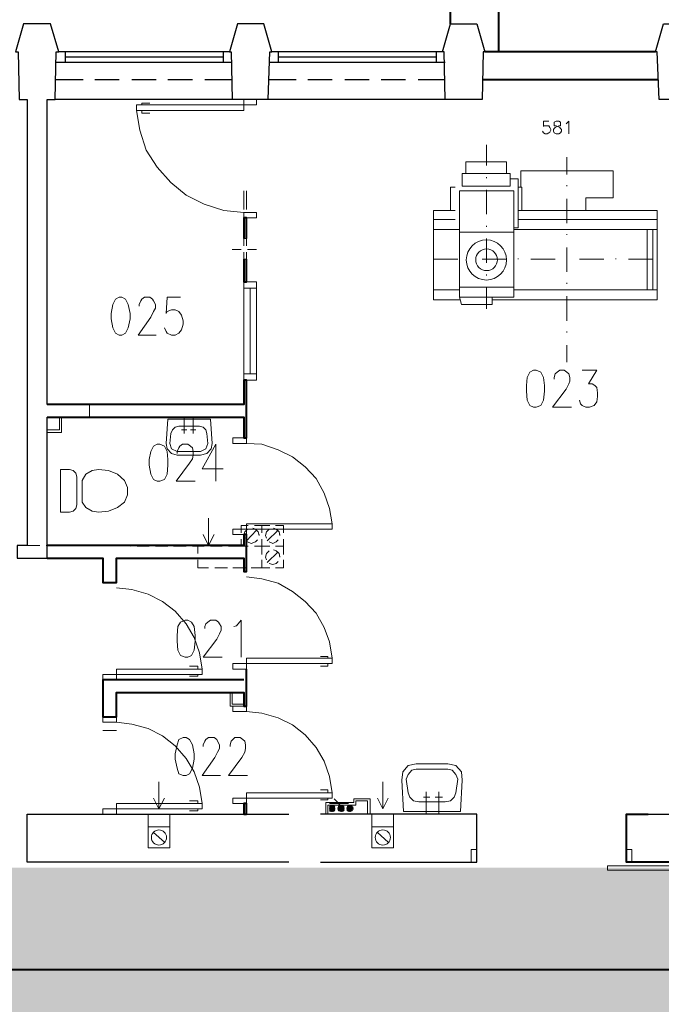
# Model space of a CAD drawing. Header units: millimetres. Extents: x 1 to 17496, y 1 to 30809.
# Tile 28 of 256: x 8308 to 8907, y 4939 to 5858. Entities that reach past the tile are written whole.
import ezdxf

# ---------------------------------------------------------------- set-up
doc = ezdxf.new("R2010")
doc.units = ezdxf.units.MM
doc.linetypes.add('CENTER', pattern=[2, 1.25, -0.25, 0.25, -0.25])
doc.layers.add('0_Przyz_instalacja do central', color=1, linetype='Continuous', lineweight=40)
doc.layers.add('N_SSP_ewakuacja', color=4, linetype='CENTER', lineweight=40)
doc.layers.add('PDF _Geometria', color=7, linetype='Continuous')

msp = doc.modelspace()

# ---------------------------------------------------------------- hatches: boundary and pattern name
at = {"layer": 'N_SSP_ewakuacja', "transparency": 33554457}
h = msp.add_hatch(color=51, dxfattribs=at)
h.dxf.hatch_style = 1
h.paths.add_polyline_path([(6454.08, 5066.87), (6453.99, 5052.9), (6453.99, 4775.48), (9408.52, 4775.48), (9408.52, 4041.96), (9204.46, 4041.96), (9204.46, 3752.55), (9627.24, 3752.55), (9627.24, 4061.96), (9667.25, 4061.96), (9667.25, 4771.48), (13332.18, 4771.48), (13332.18, 4647.44), (13550.9, 4647.44), (13550.9, 4999.53), (13314.84, 4999.53), (13314.84, 5063.55), (12355.93, 5063.55), (12355.93, 5004.87), (12082.53, 5004.87), (12082.53, 5059.55), (10704.85, 5059.55), (10704.85, 5774.4), (10878.22, 5774.4), (10878.22, 6054.47), (10775.29, 6054.47), (10775.29, 6054.6), (10522.93, 6054.6), (10522.93, 5775.2), (10324.13, 5775.2), (10324.13, 5353.59), (10533.35, 5353.59), (10533.35, 5066.16), (9552.26, 5066.16), (9552.26, 5846.74), (9606.89, 5846.74), (9606.89, 6307.65), (9361.06, 6307.65), (9361.06, 5066.87)])

# ---------------------------------------------------------------- linework, layer by layer
at = {"layer": '0_Przyz_instalacja do central'}
msp.add_lwpolyline([(10538.86, 5307.81), (10558.5, 5307.81), (10558.5, 5054.53), (10558.3, 5054.53), (10558.3, 5050.97), (10558.39, 5050.97), (10558.39, 4971.37), (6510.83, 4971.37), (6510.83, 5041.03), (6510.83, 4971.48), (3646.7, 4971.48), (3646.7, 5045.76)], dxfattribs=at)
at = {"layer": 'PDF _Geometria', "lineweight": 40}
for points in [[(8710.07, 5854.42), (8710.07, 5887.27), (8735.33, 5894.85), (8735.33, 5893.17), (8754.7, 5893.17), (8754.7, 5828.31)], [(8901.25, 5828.31), (8742.07, 5828.31)], [(8903.78, 5802.21), (8739.54, 5802.21)], [(8519.72, 5653.97), (8519.72, 5673.35), (8517.2, 5673.35), (8517.2, 5653.97)], [(8517.2, 5634.6), (8517.2, 5613.55), (8519.72, 5613.55), (8519.72, 5634.6)], [(8333.59, 5487.21), (8517.2, 5487.21), (8517.2, 5467.84), (8519.72, 5467.84), (8519.72, 5521.74), (8517.2, 5521.74), (8517.2, 5499), (8333.59, 5499)], [(8333.59, 5355.83), (8385.81, 5355.83), (8385.81, 5333.09), (8398.44, 5333.09), (8398.44, 5355.83), (8517.2, 5355.83), (8517.2, 5343.19), (8519.72, 5343.19), (8519.72, 5377.72), (8517.2, 5377.72), (8517.2, 5367.62), (8333.59, 5367.62)], [(8517.2, 5242.13), (8385.81, 5242.13), (8385.81, 5207.6), (8398.44, 5207.6), (8398.44, 5230.34), (8517.2, 5230.34), (8517.2, 5217.7), (8519.72, 5217.7), (8519.72, 5252.23)], [(8998.11, 5072), (8874.3, 5072), (8874.3, 5116.64), (8894.51, 5116.64)]]:
    msp.add_lwpolyline(points, dxfattribs=at)
at = {"layer": 'PDF _Geometria', "lineweight": 25}
for points in [[(8539.94, 5783.68), (8506.25, 5783.68), (8341.17, 5783.68), (8342.02, 5828.31), (8344.54, 5828.31), (8336.96, 5854.42), (8324.33, 5854.42), (8311.7, 5854.42), (8304.11, 5828.31), (8306.64, 5828.31), (8307.48, 5783.68), (8315.06, 5783.68), (8315.06, 5367.62), (8305.8, 5367.62), (8305.8, 5355.83), (8333.59, 5355.83), (8333.59, 5487.21)], [(8705.01, 5783.68), (8704.17, 5828.31), (8702.49, 5828.31), (8710.07, 5854.42), (8722.7, 5854.42), (8734.49, 5854.42), (8742.07, 5828.31), (8740.39, 5828.31), (8739.54, 5783.68), (8705.01, 5783.68), (8539.94, 5783.68), (8541.62, 5828.31), (8543.31, 5828.31), (8535.73, 5854.42), (8523.09, 5854.42), (8511.3, 5854.42), (8503.72, 5828.31), (8505.41, 5828.31), (8506.25, 5783.68)], [(8503.72, 5828.31), (8344.54, 5828.31)], [(8350.44, 5828.31), (8350.44, 5818.21)], [(8497.83, 5828.31), (8497.83, 5818.21)], [(8702.49, 5828.31), (8543.31, 5828.31)], [(8549.2, 5828.31), (8549.2, 5818.21)], [(8696.59, 5828.31), (8696.59, 5818.21)], [(8505.41, 5818.21), (8342.02, 5818.21)], [(8497.83, 5823.26), (8350.44, 5823.26)], [(8705.01, 5818.21), (8540.78, 5818.21)], [(8696.59, 5823.26), (8549.2, 5823.26)], [(8367.28, 5802.21), (8342.02, 5802.21)], [(8400.97, 5802.21), (8378.23, 5802.21)], [(8435.5, 5802.21), (8412.76, 5802.21)], [(8469.19, 5802.21), (8446.45, 5802.21)], [(8506.25, 5802.21), (8480.98, 5802.21)], [(8566.05, 5802.21), (8540.78, 5802.21)], [(8599.74, 5802.21), (8577, 5802.21)], [(8634.27, 5802.21), (8611.53, 5802.21)], [(8667.96, 5802.21), (8645.22, 5802.21)], [(8705.01, 5802.21), (8679.75, 5802.21)], [(8333.59, 5499), (8333.59, 5783.68), (8341.17, 5783.68)], [(8894.51, 5116.64), (9097.49, 5116.64), (9097.49, 5141.9)], [(8559.31, 5072), (8315.06, 5072), (8315.06, 5116.64), (8528.99, 5116.64), (8559.31, 5116.64)], [(8588.79, 5072), (8734.49, 5072), (8734.49, 5116.64), (8588.79, 5116.64)]]:
    msp.add_lwpolyline(points, dxfattribs=at)
msp.add_lwpolyline([(8904.62, 5783.68), (8902.94, 5828.31), (8901.25, 5828.31), (8908.83, 5854.42), (8921.47, 5854.42), (8933.26, 5854.42), (8940.84, 5828.31), (8939.15, 5828.31), (8938.31, 5783.68)], close=True, dxfattribs=at)
at = {"layer": 'PDF _Geometria', "lineweight": 18}
for points in [[(8382.44, 5783.68), (8363.91, 5783.68)], [(8422.03, 5778.62), (8422.03, 5780.31), (8429.61, 5780.31)], [(8517.2, 5678.4), (8498.67, 5680.08), (8480.14, 5685.98), (8463.3, 5694.4), (8448.98, 5706.19), (8436.34, 5720.51), (8426.24, 5736.51), (8420.34, 5755.04), (8416.97, 5773.57)], [(8422.03, 5773.57), (8422.03, 5771.04), (8429.61, 5771.04)], [(8801.87, 5763.46), (8796.82, 5763.46), (8796.82, 5758.41), (8796.82, 5759.25), (8801.87, 5759.25), (8802.71, 5757.57), (8803.55, 5755.88), (8803.55, 5755.04), (8802.71, 5753.36), (8801.87, 5752.51), (8800.18, 5751.67), (8798.5, 5751.67), (8796.82, 5752.51), (8795.97, 5754.2)], [(8817.87, 5760.94), (8818.71, 5761.78), (8820.4, 5763.46), (8820.4, 5751.67)], [(8743.76, 5722.19), (8743.76, 5741.57)], [(8818.71, 5729.77), (8818.71, 5713.77)], [(8775.76, 5701.98), (8775.76, 5717.14), (8861.67, 5717.14), (8861.67, 5691.87), (8836.4, 5691.87), (8836.4, 5680.08)], [(8743.76, 5710.4), (8743.76, 5711.25)], [(8769.02, 5664.08), (8773.23, 5664.08), (8773.23, 5709.56), (8765.65, 5709.56)], [(8333.59, 5698.61), (8333.59, 5680.93)], [(8519.72, 5698.61), (8519.72, 5680.93)], [(8714.28, 5701.98), (8710.07, 5701.98), (8710.07, 5680.08), (8714.28, 5680.08), (8694.06, 5680.08), (8694.06, 5671.66)], [(8718.49, 5659.87), (8718.49, 5698.61), (8769.02, 5698.61), (8769.02, 5659.87)], [(8743.76, 5676.71), (8743.76, 5699.45)], [(8773.23, 5701.98), (8776.6, 5701.98), (8776.6, 5680.08), (8773.23, 5680.08), (8902.94, 5680.08), (8902.94, 5671.66)], [(8818.71, 5702.82), (8818.71, 5703.67)], [(8818.71, 5691.03), (8818.71, 5668.29)], [(8714.28, 5671.66), (8694.06, 5671.66), (8694.06, 5596.7), (8719.33, 5596.7)], [(8748.81, 5596.7), (8902.94, 5596.7), (8902.94, 5671.66), (8773.23, 5671.66)], [(8694.06, 5662.4), (8718.49, 5662.4)], [(8743.76, 5664.92), (8743.76, 5665.77)], [(8769.02, 5662.4), (8902.94, 5662.4)], [(8893.67, 5605.97), (8893.67, 5662.4)], [(8898.73, 5605.97), (8898.73, 5662.4)], [(8519.72, 5647.24), (8519.72, 5653.97), (8517.2, 5653.97), (8517.2, 5647.24)], [(8769.02, 5608.49), (8769.02, 5659.87), (8718.49, 5659.87), (8718.49, 5608.49)], [(8743.76, 5631.23), (8743.76, 5653.97)], [(8818.71, 5657.34), (8818.71, 5658.19)], [(8514.67, 5643.87), (8506.25, 5643.87)], [(8528.99, 5643.87), (8520.57, 5643.87)], [(8818.71, 5645.55), (8818.71, 5622.81)], [(8517.2, 5641.34), (8517.2, 5634.6), (8519.72, 5634.6), (8519.72, 5641.34)], [(8694.06, 5634.6), (8716.8, 5634.6)], [(8739.54, 5634.6), (8762.28, 5634.6)], [(8773.23, 5634.6), (8773.23, 5635.45)], [(8785.02, 5634.6), (8807.76, 5634.6)], [(8818.71, 5634.6), (8818.71, 5635.45)], [(8830.51, 5634.6), (8853.25, 5634.6)], [(8864.19, 5634.6), (8864.19, 5635.45)], [(8875.99, 5634.6), (8898.73, 5634.6)], [(8743.76, 5619.44), (8743.76, 5620.29)], [(8528.99, 5607.65), (8517.2, 5607.65)], [(8523.09, 5527.64), (8523.09, 5607.65)], [(8694.06, 5605.97), (8718.49, 5605.97)], [(8743.76, 5588.28), (8743.76, 5608.49)], [(8769.02, 5605.97), (8902.94, 5605.97)], [(8818.71, 5611.86), (8818.71, 5612.71)], [(8419.5, 5590.81), (8419.5, 5592.49), (8421.18, 5595.86), (8422.03, 5597.55), (8424.55, 5599.23), (8429.61, 5599.23), (8432.13, 5597.55), (8432.98, 5595.86), (8434.66, 5592.49), (8434.66, 5589.12), (8432.98, 5585.75), (8430.45, 5580.7), (8418.66, 5563.86), (8435.5, 5563.86)], [(8458.24, 5599.23), (8445.61, 5599.23), (8444.77, 5584.07), (8445.61, 5585.75), (8449.82, 5587.44), (8453.19, 5587.44), (8456.56, 5585.75), (8459.08, 5582.39), (8460.77, 5577.33), (8460.77, 5573.96), (8459.08, 5568.91), (8456.56, 5565.54), (8453.19, 5563.86), (8449.82, 5563.86), (8445.61, 5565.54), (8444.77, 5567.22), (8443.08, 5570.59)], [(8818.71, 5600.07), (8818.71, 5577.33)], [(8818.71, 5566.38), (8818.71, 5567.22)], [(8818.71, 5554.59), (8818.71, 5538.59)], [(8528.99, 5527.64), (8517.2, 5527.64)], [(8806.92, 5522.59), (8806.92, 5524.27), (8807.76, 5527.64), (8809.45, 5529.32), (8811.98, 5531.01), (8816.19, 5531.01), (8818.71, 5529.32), (8820.4, 5527.64), (8821.24, 5524.27), (8821.24, 5520.9), (8820.4, 5518.38), (8817.87, 5513.32), (8805.24, 5496.48), (8822.92, 5496.48)], [(8833.03, 5531.01), (8846.51, 5531.01), (8838.93, 5518.38), (8842.3, 5518.38), (8844.82, 5516.69), (8846.51, 5515.01), (8847.35, 5509.95), (8847.35, 5506.58), (8846.51, 5501.53), (8843.98, 5498.16), (8839.77, 5496.48), (8836.4, 5496.48), (8833.03, 5498.16), (8831.35, 5499.85), (8830.51, 5503.22)], [(8373.18, 5499), (8373.18, 5487.21), (8373.18, 5499)], [(8345.38, 5487.21), (8345.38, 5475.42), (8333.59, 5475.42)], [(8347.07, 5487.21), (8347.07, 5472.9), (8333.59, 5472.9)], [(8400.13, 5487.21), (8382.44, 5487.21), (8363.91, 5487.21)], [(8461.61, 5487.21), (8461.61, 5472.05)], [(8470.03, 5487.21), (8470.03, 5472.05)], [(8459.08, 5475.42), (8464.14, 5475.42)], [(8472.56, 5475.42), (8467.51, 5475.42)], [(8454.87, 5453.52), (8454.87, 5455.21), (8456.56, 5458.58), (8457.4, 5460.26), (8459.93, 5461.95), (8464.98, 5461.95), (8467.51, 5460.26), (8469.19, 5458.58), (8470.03, 5455.21), (8470.03, 5451.84), (8469.19, 5448.47), (8466.66, 5444.26), (8454.03, 5427.42), (8471.72, 5427.42)], [(8491.09, 5427.42), (8491.09, 5461.95), (8478.46, 5439.21), (8497.83, 5439.21)], [(8519.72, 5462.79), (8534.04, 5461.95), (8549.2, 5456.89), (8562.68, 5450.16), (8574.47, 5440.89), (8584.58, 5429.94), (8592.16, 5416.47), (8597.21, 5402.15), (8599.74, 5387.83)], [(8333.59, 5404.68), (8333.59, 5386.15)], [(8484.35, 5392.88), (8484.35, 5367.62), (8489.4, 5377.72)], [(8521.41, 5386.15), (8514.67, 5386.15), (8514.67, 5379.41)], [(8541.62, 5386.15), (8534.04, 5386.15), (8534.04, 5379.41), (8534.04, 5386.15), (8527.3, 5386.15)], [(8554.26, 5379.41), (8554.26, 5386.15), (8546.68, 5386.15)], [(8484.35, 5367.62), (8479.3, 5377.72)], [(8520.57, 5382.78), (8518.04, 5380.25), (8517.2, 5376.88), (8518.04, 5374.36)], [(8519.72, 5371.83), (8528.99, 5381.94)], [(8531.52, 5377.72), (8531.52, 5376.88), (8530.67, 5380.25), (8528.15, 5382.78), (8525.62, 5383.62)], [(8540.78, 5382.78), (8538.25, 5380.25), (8537.41, 5376.88), (8538.25, 5374.36)], [(8539.1, 5371.83), (8549.2, 5381.94)], [(8550.89, 5377.72), (8550.89, 5376.88), (8550.04, 5380.25), (8547.52, 5382.78), (8544.99, 5383.62)], [(8326.86, 5367.62), (8315.06, 5367.62)], [(8343.7, 5367.62), (8332.75, 5367.62)], [(8360.54, 5367.62), (8349.6, 5367.62)], [(8378.23, 5367.62), (8366.44, 5367.62)], [(8382.44, 5367.62), (8400.13, 5367.62)], [(8395.08, 5367.62), (8383.28, 5367.62)], [(8411.92, 5366.78), (8400.97, 5367.62)], [(8428.76, 5366.78), (8417.82, 5366.78)], [(8446.45, 5366.78), (8434.66, 5366.78)], [(8463.3, 5366.78), (8451.5, 5366.78)], [(8480.14, 5366.78), (8469.19, 5366.78)], [(8474.24, 5360.04), (8474.24, 5367.62)], [(8496.98, 5366.78), (8486.04, 5366.78)], [(8514.67, 5366.78), (8502.88, 5366.78)], [(8514.67, 5373.51), (8514.67, 5366.78), (8521.41, 5366.78)], [(8520.57, 5370.99), (8523.94, 5369.3), (8528.15, 5370.99), (8529.83, 5372.67)], [(8527.3, 5366.78), (8534.04, 5366.78), (8534.04, 5373.51), (8534.04, 5366.78), (8541.62, 5366.78), (8534.04, 5366.78), (8534.04, 5359.2)], [(8540.78, 5370.99), (8544.15, 5369.3), (8547.52, 5370.99), (8549.2, 5372.67)], [(8554.26, 5359.2), (8554.26, 5366.78), (8546.68, 5366.78), (8554.26, 5366.78), (8554.26, 5373.51)], [(8540.78, 5362.56), (8538.25, 5360.04), (8537.41, 5356.67), (8538.25, 5354.14)], [(8539.1, 5351.62), (8549.2, 5361.72)], [(8550.89, 5357.51), (8550.89, 5356.67), (8550.04, 5360.04), (8547.52, 5362.56), (8544.99, 5363.41)], [(8340.33, 5355.83), (8322.64, 5355.83)], [(8484.35, 5346.56), (8474.24, 5346.56), (8474.24, 5354.14)], [(8534.04, 5354.14), (8534.04, 5346.56), (8541.62, 5346.56)], [(8540.78, 5350.77), (8544.15, 5349.93), (8547.52, 5350.77), (8549.2, 5352.46)], [(8546.68, 5346.56), (8554.26, 5346.56), (8554.26, 5354.14)], [(8502.04, 5346.56), (8490.25, 5346.56)], [(8518.88, 5346.56), (8507.09, 5346.56)], [(8534.04, 5346.56), (8523.94, 5346.56)], [(8519.72, 5338.14), (8534.04, 5336.46), (8549.2, 5332.24), (8562.68, 5324.66), (8574.47, 5315.4), (8584.58, 5304.45), (8592.16, 5290.98), (8597.21, 5277.5), (8599.74, 5262.34)], [(8398.44, 5328.03), (8412.76, 5326.35), (8427.92, 5322.14), (8441.4, 5315.4), (8453.19, 5306.14), (8463.3, 5294.34), (8470.88, 5281.71), (8475.93, 5267.39), (8478.46, 5252.23)], [(8480.98, 5290.13), (8480.98, 5291.82), (8481.82, 5294.34), (8483.51, 5296.03), (8486.04, 5297.71), (8491.09, 5297.71), (8493.62, 5296.03), (8494.46, 5294.34), (8496.14, 5291.82), (8496.14, 5288.45), (8494.46, 5285.08), (8491.93, 5280.03), (8479.3, 5263.18), (8496.98, 5263.18)], [(8507.93, 5291.82), (8510.46, 5292.66), (8514.67, 5297.71), (8514.67, 5263.18)], [(8595.52, 5262.34), (8595.52, 5264.02), (8588.79, 5264.02)], [(8595.52, 5257.29), (8595.52, 5254.76), (8588.79, 5254.76)], [(8474.24, 5252.23), (8474.24, 5254.76), (8466.66, 5254.76)], [(8474.24, 5247.18), (8474.24, 5245.5), (8466.66, 5245.5)], [(8504.56, 5230.34), (8504.56, 5217.7), (8517.2, 5217.7)], [(8506.25, 5230.34), (8506.25, 5219.39), (8517.2, 5219.39)], [(8519.72, 5212.65), (8534.04, 5210.96), (8549.2, 5206.75), (8562.68, 5200.02), (8574.47, 5190.75), (8584.58, 5178.96), (8592.16, 5166.33), (8597.21, 5152.01), (8599.74, 5136.85)], [(8398.44, 5202.54), (8412.76, 5200.86), (8427.92, 5196.65), (8441.4, 5189.91), (8453.19, 5180.64), (8463.3, 5168.85), (8470.88, 5156.22), (8475.93, 5141.9), (8478.46, 5126.74)], [(8385.81, 5194.96), (8398.44, 5194.96), (8385.81, 5194.96)], [(8479.3, 5179.8), (8479.3, 5181.49), (8480.98, 5184.86), (8481.82, 5186.54), (8484.35, 5188.22), (8489.4, 5188.22), (8491.93, 5186.54), (8492.77, 5184.86), (8494.46, 5181.49), (8494.46, 5178.12), (8492.77, 5174.75), (8490.25, 5169.7), (8478.46, 5152.85), (8495.3, 5152.85)], [(8504.56, 5179.8), (8504.56, 5181.49), (8505.41, 5184.86), (8507.09, 5186.54), (8508.78, 5188.22), (8513.83, 5188.22), (8516.36, 5186.54), (8518.04, 5184.86), (8518.88, 5181.49), (8518.88, 5178.12), (8518.04, 5174.75), (8515.51, 5169.7), (8502.88, 5152.85), (8520.57, 5152.85)], [(8438.03, 5146.96), (8438.03, 5121.69), (8443.08, 5131.8)], [(8646.9, 5146.96), (8646.9, 5121.69), (8651.95, 5131.8)], [(8595.52, 5136.85), (8595.52, 5139.38), (8588.79, 5139.38)], [(8687.33, 5116.64), (8687.33, 5137.69)], [(8699.12, 5116.64), (8699.12, 5137.69)], [(8438.03, 5121.69), (8432.98, 5131.8)], [(8474.24, 5126.74), (8474.24, 5129.27), (8466.66, 5129.27)], [(8595.52, 5131.8), (8595.52, 5130.11), (8588.79, 5130.11)], [(8593.84, 5116.64), (8593.84, 5127.58), (8619.95, 5127.58), (8619.95, 5130.95), (8635.11, 5130.95), (8635.11, 5116.64)], [(8595.52, 5116.64), (8595.52, 5125.06), (8621.63, 5125.06), (8621.63, 5129.27), (8632.58, 5129.27), (8632.58, 5116.64)], [(8601.42, 5130.95), (8609.84, 5122.53)], [(8646.9, 5121.69), (8641.85, 5131.8)], [(8684.8, 5132.64), (8690.7, 5132.64)], [(8702.49, 5132.64), (8695.75, 5132.64)], [(8474.24, 5121.69), (8474.24, 5120), (8466.66, 5120)], [(8597.21, 5126.74), (8614.9, 5126.74)], [(8602.26, 5123.37), (8601.42, 5124.22), (8602.26, 5123.37)], [(8602.26, 5123.37), (8601.42, 5124.22), (8602.26, 5123.37)], [(8609.84, 5120), (8606.47, 5124.22), (8609.84, 5120)], [(8609.84, 5120), (8606.47, 5124.22), (8609.84, 5120)], [(8610.68, 5121.69), (8608.16, 5125.06), (8610.68, 5121.69)], [(8610.68, 5121.69), (8608.16, 5125.06), (8610.68, 5121.69)], [(8614.9, 5119.16), (8613.21, 5120.85), (8614.9, 5119.16)], [(8614.9, 5119.16), (8613.21, 5120.85), (8614.9, 5119.16)], [(8362.23, 5116.64), (8379.92, 5116.64)], [(8427.92, 5104.84), (8427.92, 5116.64), (8448.14, 5116.64), (8448.14, 5104.84)], [(8636.79, 5104.84), (8636.79, 5116.64), (8657.01, 5116.64), (8657.01, 5104.84)], [(8432.98, 5099.79), (8443.08, 5090.53)], [(8641.85, 5099.79), (8651.95, 5090.53)], [(8315.06, 5089.68), (8315.06, 5090.53)], [(8734.49, 5072.84), (8734.49, 5073.68)]]:
    msp.add_lwpolyline(points, dxfattribs=at)
for points in [[(8416.97, 5773.57), (8517.2, 5773.57), (8517.2, 5783.68), (8528.99, 5783.68), (8528.99, 5778.62), (8416.97, 5778.62)], [(8808.61, 5763.46), (8806.92, 5762.62), (8806.92, 5759.25), (8808.61, 5759.25), (8810.29, 5758.41), (8811.98, 5757.57), (8812.82, 5756.73), (8813.66, 5755.88), (8813.66, 5754.2), (8812.82, 5752.51), (8811.13, 5751.67), (8808.61, 5751.67), (8806.92, 5752.51), (8806.08, 5754.2), (8806.08, 5755.88), (8806.92, 5756.73), (8807.76, 5757.57), (8809.45, 5758.41), (8811.13, 5759.25), (8812.82, 5759.25), (8812.82, 5762.62), (8811.13, 5763.46)], [(8762.28, 5714.61), (8762.28, 5725.56), (8724.38, 5725.56), (8724.38, 5714.61)], [(8765.65, 5702.82), (8765.65, 5714.61), (8721.02, 5714.61), (8721.02, 5702.82)], [(8517.2, 5698.61), (8517.2, 5680.93)], [(8528.99, 5673.35), (8528.99, 5678.4), (8517.2, 5678.4), (8517.2, 5673.35)], [(8517.2, 5521.74), (8528.99, 5521.74), (8528.99, 5613.55), (8517.2, 5613.55)], [(8769.02, 5599.23), (8769.02, 5608.49), (8718.49, 5608.49), (8718.49, 5599.23)], [(8400.97, 5599.23), (8397.6, 5597.55), (8395.08, 5592.49), (8393.39, 5584.07), (8393.39, 5579.02), (8395.08, 5570.59), (8397.6, 5565.54), (8400.97, 5563.86), (8403.5, 5563.86), (8406.87, 5565.54), (8409.39, 5570.59), (8411.08, 5579.02), (8411.08, 5584.07), (8409.39, 5592.49), (8406.87, 5597.55), (8403.5, 5599.23)], [(8718.49, 5599.23), (8748.81, 5599.23), (8748.81, 5592.49), (8720.17, 5592.49)], [(8787.55, 5531.01), (8784.18, 5529.32), (8781.66, 5524.27), (8780.81, 5516.69), (8780.81, 5511.64), (8781.66, 5503.22), (8784.18, 5498.16), (8787.55, 5496.48), (8790.08, 5496.48), (8794.29, 5498.16), (8796.82, 5503.22), (8797.66, 5511.64), (8797.66, 5516.69), (8796.82, 5524.27), (8794.29, 5529.32), (8790.08, 5531.01)], [(8486.04, 5485.53), (8487.72, 5462.79), (8486.88, 5457.74), (8482.67, 5453.52), (8476.77, 5451.84), (8454.87, 5451.84), (8449.82, 5453.52), (8445.61, 5457.74), (8444.77, 5462.79), (8446.45, 5485.53)], [(8475.93, 5478.79), (8456.56, 5478.79), (8453.19, 5477.95), (8450.66, 5475.42), (8448.98, 5472.05), (8448.14, 5462.79), (8449.82, 5457.74), (8454.87, 5455.21), (8476.77, 5455.21), (8481.82, 5457.74), (8483.51, 5462.79), (8482.67, 5472.05), (8481.82, 5475.42), (8479.3, 5477.95)], [(8519.72, 5462.79), (8519.72, 5467.84), (8507.09, 5467.84), (8507.09, 5462.79)], [(8436.34, 5461.95), (8432.98, 5460.26), (8430.45, 5455.21), (8428.76, 5447.63), (8428.76, 5442.58), (8430.45, 5434.15), (8432.98, 5429.1), (8436.34, 5427.42), (8438.87, 5427.42), (8443.08, 5429.1), (8445.61, 5434.15), (8446.45, 5442.58), (8446.45, 5447.63), (8445.61, 5455.21), (8443.08, 5460.26), (8438.87, 5461.95)], [(8354.65, 5438.36), (8346.23, 5438.36), (8346.23, 5398.78), (8354.65, 5398.78), (8358.02, 5399.62), (8360.54, 5402.15), (8361.39, 5405.52), (8361.39, 5431.63), (8360.54, 5435), (8358.02, 5437.52)], [(8366.44, 5428.26), (8366.44, 5408.04), (8369.81, 5402.99), (8375.7, 5399.62), (8381.6, 5398.78), (8390.86, 5399.62), (8399.29, 5402.99), (8406.02, 5408.04), (8408.55, 5414.78), (8408.55, 5421.52), (8406.02, 5428.26), (8399.29, 5434.15), (8390.86, 5437.52), (8381.6, 5438.36), (8375.7, 5437.52), (8369.81, 5434.15)], [(8599.74, 5387.83), (8519.72, 5387.83), (8519.72, 5377.72), (8507.09, 5377.72), (8507.09, 5382.78), (8599.74, 5382.78)], [(8462.45, 5297.71), (8458.24, 5296.03), (8455.72, 5291.82), (8454.87, 5283.4), (8454.87, 5278.34), (8455.72, 5269.92), (8458.24, 5264.87), (8462.45, 5263.18), (8464.98, 5263.18), (8468.35, 5264.87), (8470.88, 5269.92), (8471.72, 5278.34), (8471.72, 5283.4), (8470.88, 5291.82), (8468.35, 5296.03), (8464.98, 5297.71)], [(8599.74, 5262.34), (8519.72, 5262.34), (8519.72, 5252.23), (8507.09, 5252.23), (8507.09, 5257.29), (8599.74, 5257.29)], [(8478.46, 5252.23), (8398.44, 5252.23), (8398.44, 5242.13), (8385.81, 5242.13), (8385.81, 5247.18), (8478.46, 5247.18)], [(8519.72, 5212.65), (8519.72, 5217.7), (8507.09, 5217.7), (8507.09, 5212.65)], [(8398.44, 5202.54), (8398.44, 5207.6), (8385.81, 5207.6), (8385.81, 5202.54)], [(8460.77, 5188.22), (8456.56, 5186.54), (8454.87, 5181.49), (8453.19, 5173.06), (8453.19, 5168.01), (8454.87, 5159.59), (8456.56, 5154.54), (8460.77, 5152.85), (8463.3, 5152.85), (8466.66, 5154.54), (8469.19, 5159.59), (8470.88, 5168.01), (8470.88, 5173.06), (8469.19, 5181.49), (8466.66, 5186.54), (8463.3, 5188.22)], [(8666.27, 5119.16), (8664.59, 5148.64), (8665.43, 5156.22), (8670.48, 5162.12), (8678.06, 5163.8), (8707.54, 5163.8), (8715.12, 5162.12), (8720.17, 5156.22), (8721.02, 5148.64), (8719.33, 5119.16)], [(8680.59, 5128.43), (8705.01, 5128.43), (8710.07, 5129.27), (8713.44, 5132.64), (8715.12, 5136.85), (8716.8, 5149.48), (8715.12, 5153.69), (8711.75, 5157.9), (8707.54, 5158.75), (8678.06, 5158.75), (8673.85, 5157.9), (8670.48, 5153.69), (8668.8, 5149.48), (8670.48, 5136.85), (8672.17, 5132.64), (8675.54, 5129.27)], [(8599.74, 5136.85), (8519.72, 5136.85), (8519.72, 5126.74), (8507.09, 5126.74), (8507.09, 5131.8), (8599.74, 5131.8)], [(8478.46, 5126.74), (8398.44, 5126.74), (8398.44, 5116.64), (8385.81, 5116.64), (8385.81, 5121.69), (8478.46, 5121.69)], [(8602.26, 5121.69), (8601.42, 5124.22), (8599.74, 5125.06), (8598.05, 5124.22), (8597.21, 5121.69), (8598.05, 5120), (8599.74, 5119.16), (8601.42, 5120)], [(8602.26, 5121.69), (8601.42, 5124.22), (8599.74, 5125.06), (8598.05, 5124.22), (8597.21, 5121.69), (8598.05, 5120), (8599.74, 5119.16), (8601.42, 5120)], [(8602.26, 5120), (8598.05, 5124.22), (8602.26, 5120), (8598.05, 5124.22), (8602.26, 5120), (8598.05, 5124.22), (8601.42, 5120), (8597.21, 5124.22), (8601.42, 5120), (8597.21, 5124.22), (8601.42, 5120), (8598.05, 5124.22), (8602.26, 5120), (8598.05, 5124.22), (8602.26, 5120), (8598.05, 5124.22)], [(8600.58, 5119.16), (8597.21, 5123.37), (8600.58, 5119.16), (8597.21, 5122.53), (8600.58, 5119.16), (8597.21, 5122.53), (8600.58, 5119.16), (8597.21, 5122.53), (8599.74, 5119.16), (8597.21, 5121.69), (8599.74, 5119.16), (8597.21, 5121.69), (8598.89, 5119.16), (8597.21, 5120.85), (8598.89, 5119.16), (8597.21, 5120.85), (8598.89, 5119.16), (8597.21, 5120.85), (8598.89, 5119.16), (8597.21, 5121.69), (8599.74, 5119.16), (8597.21, 5121.69), (8599.74, 5119.16), (8597.21, 5122.53), (8600.58, 5119.16), (8597.21, 5122.53), (8600.58, 5119.16), (8597.21, 5122.53), (8600.58, 5119.16), (8597.21, 5123.37)], [(8597.21, 5123.37), (8601.42, 5120), (8597.21, 5123.37), (8601.42, 5119.16), (8597.21, 5123.37), (8601.42, 5119.16), (8597.21, 5123.37), (8601.42, 5119.16), (8597.21, 5123.37), (8601.42, 5120)], [(8597.21, 5120), (8598.05, 5119.16)], [(8598.89, 5124.22), (8602.26, 5120.85), (8598.05, 5124.22), (8602.26, 5120.85), (8598.05, 5124.22), (8602.26, 5120.85)], [(8602.26, 5120.85), (8598.89, 5125.06), (8602.26, 5120.85), (8598.89, 5125.06)], [(8602.26, 5121.69), (8599.74, 5125.06), (8602.26, 5121.69), (8599.74, 5125.06), (8602.26, 5121.69), (8598.89, 5125.06), (8602.26, 5121.69), (8599.74, 5125.06), (8602.26, 5121.69), (8599.74, 5125.06)], [(8602.26, 5120.85), (8598.89, 5125.06), (8602.26, 5120.85), (8598.89, 5125.06)], [(8600.58, 5125.06), (8602.26, 5122.53), (8600.58, 5125.06), (8602.26, 5122.53), (8599.74, 5125.06), (8602.26, 5122.53), (8600.58, 5125.06), (8602.26, 5122.53)], [(8610.68, 5121.69), (8609.84, 5124.22), (8608.16, 5125.06), (8605.63, 5124.22), (8604.79, 5121.69), (8605.63, 5120), (8608.16, 5119.16), (8609.84, 5120)], [(8610.68, 5121.69), (8609.84, 5124.22), (8608.16, 5125.06), (8605.63, 5124.22), (8604.79, 5121.69), (8605.63, 5120), (8608.16, 5119.16), (8609.84, 5120)], [(8605.63, 5124.22), (8609.84, 5120), (8605.63, 5124.22), (8609.84, 5120), (8605.63, 5124.22), (8609.84, 5120), (8605.63, 5123.37), (8609.84, 5119.16), (8605.63, 5123.37), (8609, 5119.16), (8605.63, 5123.37), (8609, 5119.16), (8604.79, 5122.53), (8609, 5119.16), (8604.79, 5123.37), (8609, 5119.16), (8604.79, 5122.53), (8609, 5119.16), (8605.63, 5123.37), (8609, 5119.16), (8605.63, 5123.37), (8609.84, 5119.16), (8605.63, 5123.37), (8609.84, 5120), (8605.63, 5124.22), (8609.84, 5120), (8605.63, 5124.22), (8609.84, 5120)], [(8608.16, 5119.16), (8604.79, 5121.69), (8608.16, 5119.16), (8604.79, 5122.53), (8608.16, 5119.16), (8604.79, 5122.53)], [(8608.16, 5119.16), (8604.79, 5121.69), (8608.16, 5119.16), (8604.79, 5122.53), (8608.16, 5119.16), (8604.79, 5122.53)], [(8610.68, 5120.85), (8607.32, 5125.06), (8610.68, 5120.85), (8606.47, 5125.06), (8610.68, 5120.85), (8607.32, 5125.06)], [(8606.47, 5124.22), (8610.68, 5120.85), (8606.47, 5124.22), (8610.68, 5120.85), (8606.47, 5124.22), (8610.68, 5120), (8606.47, 5124.22), (8610.68, 5120.85), (8606.47, 5124.22), (8610.68, 5120.85)], [(8607.32, 5125.06), (8610.68, 5121.69), (8607.32, 5125.06), (8610.68, 5121.69), (8607.32, 5125.06), (8610.68, 5121.69)], [(8609, 5125.06), (8610.68, 5122.53), (8608.16, 5125.06), (8610.68, 5122.53), (8608.16, 5125.06), (8610.68, 5122.53), (8608.16, 5125.06), (8610.68, 5122.53)], [(8609.84, 5124.22), (8610.68, 5123.37), (8609, 5124.22), (8610.68, 5123.37)], [(8619.11, 5121.69), (8618.26, 5124.22), (8616.58, 5125.06), (8614.05, 5124.22), (8613.21, 5121.69), (8614.05, 5120), (8616.58, 5119.16), (8618.26, 5120)], [(8619.11, 5121.69), (8618.26, 5124.22), (8616.58, 5125.06), (8614.05, 5124.22), (8613.21, 5121.69), (8614.05, 5120), (8616.58, 5119.16), (8618.26, 5120)], [(8614.05, 5123.37), (8618.26, 5120), (8614.05, 5123.37), (8617.42, 5119.16), (8614.05, 5123.37), (8617.42, 5119.16), (8613.21, 5123.37), (8617.42, 5119.16), (8613.21, 5122.53), (8617.42, 5119.16), (8613.21, 5122.53), (8617.42, 5119.16), (8613.21, 5123.37), (8617.42, 5119.16), (8614.05, 5123.37), (8617.42, 5119.16), (8614.05, 5123.37), (8618.26, 5120)], [(8616.58, 5119.16), (8613.21, 5122.53), (8616.58, 5119.16), (8613.21, 5122.53), (8616.58, 5119.16), (8613.21, 5121.69), (8615.74, 5119.16), (8613.21, 5121.69), (8615.74, 5119.16), (8613.21, 5120.85), (8615.74, 5119.16), (8613.21, 5121.69), (8615.74, 5119.16), (8613.21, 5121.69), (8616.58, 5119.16), (8613.21, 5122.53), (8616.58, 5119.16), (8613.21, 5122.53)], [(8618.26, 5120), (8614.05, 5124.22), (8618.26, 5120), (8614.05, 5124.22), (8618.26, 5120), (8614.05, 5124.22), (8618.26, 5120), (8614.9, 5124.22)], [(8618.26, 5120), (8614.05, 5124.22), (8618.26, 5120), (8614.05, 5124.22), (8618.26, 5120), (8614.05, 5124.22), (8618.26, 5120), (8614.9, 5124.22)], [(8614.05, 5120), (8614.9, 5120)], [(8619.11, 5120.85), (8614.9, 5125.06), (8619.11, 5120.85), (8615.74, 5125.06)], [(8619.11, 5120.85), (8614.9, 5125.06), (8619.11, 5120.85), (8615.74, 5125.06)], [(8614.9, 5124.22), (8619.11, 5120.85), (8614.9, 5124.22), (8619.11, 5120.85), (8614.9, 5124.22), (8619.11, 5120.85)], [(8617.42, 5125.06), (8619.11, 5122.53), (8616.58, 5125.06), (8619.11, 5122.53), (8616.58, 5125.06), (8619.11, 5121.69), (8615.74, 5125.06), (8619.11, 5121.69), (8615.74, 5125.06), (8619.11, 5121.69), (8615.74, 5125.06), (8619.11, 5121.69), (8615.74, 5125.06), (8619.11, 5121.69), (8616.58, 5125.06), (8619.11, 5122.53), (8616.58, 5125.06), (8619.11, 5122.53)], [(8617.42, 5124.22), (8619.11, 5123.37)], [(8618.26, 5124.22), (8618.26, 5123.37)], [(8448.14, 5085.47), (8448.14, 5104.84), (8427.92, 5104.84), (8427.92, 5085.47)], [(8657.01, 5085.47), (8657.01, 5104.84), (8636.79, 5104.84), (8636.79, 5085.47)], [(8734.49, 5072), (8734.49, 5083.79), (8729.44, 5083.79), (8729.44, 5072)], [(8879.35, 5072), (8879.35, 5083.79), (8874.3, 5083.79), (8874.3, 5072)], [(9005.69, 5064.42), (9005.69, 5068.63), (8856.61, 5068.63), (8856.61, 5064.42)]]:
    msp.add_lwpolyline(points, close=True, dxfattribs=at)
at = {"layer": 'PDF _Geometria', "lineweight": 40}
msp.add_lwpolyline([(8519.72, 5116.64), (8519.72, 5126.74), (8517.2, 5126.74), (8517.2, 5116.64)], close=True, dxfattribs=at)
at = {"layer": 'PDF _Geometria', "lineweight": 18}
for centre, radius in [((8743.54, 5633.98), 18.75), ((8743.71, 5634.18), 10.16), ((8438.03, 5095.06), 7.06), ((8646.9, 5095.06), 7.06)]:
    msp.add_circle(centre, radius, dxfattribs=at)

doc.saveas('drawing.dxf')
